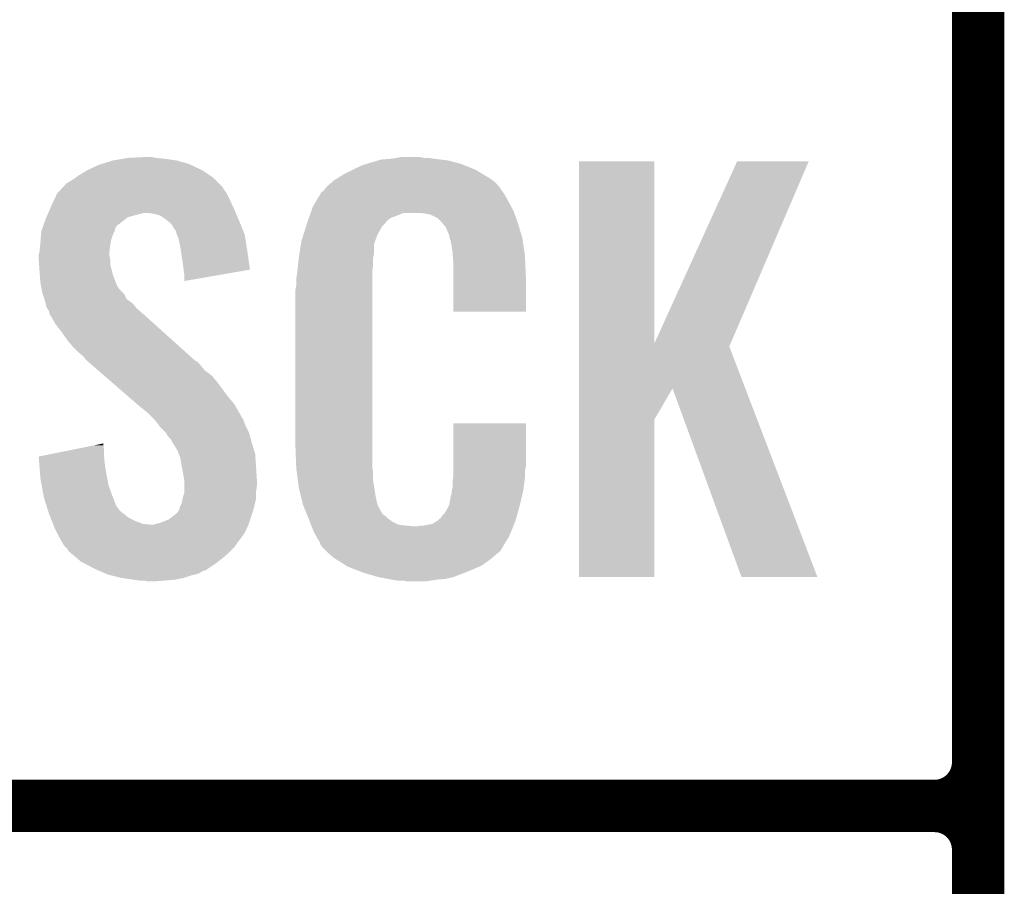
# Model space of a CAD drawing. Extents: x -1.3 to 24.2, y -3.9 to 39.7.
# Tile 13 of 42: x 1.2 to 4.1, y 8.7 to 11.2. Entities that reach past the tile are written whole.
import ezdxf

# ---------------------------------------------------------------- set-up
doc = ezdxf.new("R2010")
doc.units = 0
doc.layers.add('3V3_TO_5V_CLICK_V100_GTO', color=12, linetype='CONTINUOUS')

msp = doc.modelspace()

# ---------------------------------------------------------------- linework, layer by layer
at = {"layer": '3V3_TO_5V_CLICK_V100_GTO', "const_width": 0.1524}
for points in [[(4.0132, -0.5588), (4.0132, 18.3388)], [(4.0132, 9.017), (4.0132, 11.303)], [(-1.27, 8.89), (3.8862, 8.89)], [(-1.27, 8.89), (3.8862, 8.89)], [(4.0132, 6.477), (4.0132, 8.763)]]:
    msp.add_lwpolyline(points, dxfattribs=at)
for points in [[(3.8862, 8.89, 0.4142136), (4.0132, 9.017)], [(4.0132, 8.763, 0.4142136), (3.8862, 8.89)], [(4.0132, 8.763, 0.4142136), (3.8862, 8.89)]]:
    msp.add_lwpolyline(points, format="xyb", dxfattribs=at)
at = {"layer": '3V3_TO_5V_CLICK_V100_GTO'}
for points in [[(1.49606, 10.76706), (1.52654, 10.77214), (1.681482, 10.76706), (1.64592, 10.77214)], [(1.52654, 10.77214), (1.541782, 10.77468), (1.64592, 10.77214), (1.620518, 10.77468)], [(1.541782, 10.77468), (1.59512, 10.77722), (1.620518, 10.77468), (1.607822, 10.77722)], [(2.275842, 10.7696), (2.30632, 10.77214), (2.451102, 10.7696), (2.43078, 10.77214)], [(2.30632, 10.77214), (2.32156, 10.77468), (2.43078, 10.77214), (2.413, 10.77468)], [(2.32156, 10.77468), (2.336802, 10.77722), (2.400302, 10.77468), (2.387602, 10.77722)], [(1.422402, 10.73912), (1.455422, 10.754362), (1.755138, 10.73912), (1.72248, 10.754362)], [(1.455422, 10.754362), (1.463544, 10.7569), (1.72248, 10.754362), (1.71704, 10.7569)], [(1.463544, 10.7569), (1.49606, 10.76706), (1.71704, 10.7569), (1.681482, 10.76706)], [(2.19202, 10.73912), (2.20218, 10.7442), (2.5527, 10.73912), (2.540364, 10.7442)], [(2.20218, 10.7442), (2.22504, 10.754362), (2.540364, 10.7442), (2.515686, 10.754362)], [(2.22504, 10.754362), (2.2335, 10.7569), (2.515686, 10.754362), (2.509522, 10.7569)], [(2.2335, 10.7569), (2.267372, 10.76706), (2.509522, 10.7569), (2.471422, 10.76706)], [(2.267372, 10.76706), (2.275842, 10.7696), (2.471422, 10.76706), (2.451102, 10.7696)], [(2.852432, 10.233754), (2.85244, 10.764498), (3.070902, 10.233754), (3.07086, 10.764498)], [(2.85244, 10.764498), (2.852442, 10.76452), (3.07086, 10.764498), (2.852442, 10.76452)], [(3.070902, 10.233754), (3.31216, 10.76449), (3.292618, 10.233754), (3.520426, 10.76449)], [(3.31216, 10.76449), (3.312174, 10.76452), (3.520426, 10.76449), (3.312174, 10.76452)], [(1.37922, 10.711178), (1.389884, 10.718798), (1.793242, 10.711178), (1.785622, 10.718798)], [(1.389884, 10.718798), (1.396998, 10.72388), (1.785622, 10.718798), (1.778, 10.72388)], [(1.396998, 10.72388), (1.422398, 10.739118), (1.778, 10.72388), (1.755142, 10.739118)], [(1.422398, 10.739118), (1.422402, 10.73912), (1.755142, 10.739118), (1.755138, 10.73912)], [(2.138682, 10.70864), (2.150658, 10.716262), (2.601472, 10.70864), (2.5908, 10.716262)], [(2.150658, 10.716262), (2.166622, 10.72642), (2.5908, 10.716262), (2.57387, 10.72642)], [(2.166622, 10.72642), (2.19202, 10.73912), (2.57387, 10.72642), (2.5527, 10.73912)], [(1.345142, 10.68324), (1.349796, 10.688316), (1.818642, 10.68324), (1.816102, 10.688316)], [(1.349796, 10.688316), (1.361444, 10.701022), (1.816102, 10.688316), (1.803398, 10.701022)], [(1.361444, 10.701022), (1.366518, 10.70356), (1.803398, 10.701022), (1.80086, 10.70356)], [(1.366518, 10.70356), (1.37922, 10.711178), (1.80086, 10.70356), (1.793242, 10.711178)], [(2.11023, 10.6807), (2.11429, 10.685776), (2.626362, 10.6807), (2.623822, 10.685776)], [(2.11429, 10.685776), (2.11836, 10.690862), (2.623822, 10.685776), (2.619464, 10.690862)], [(2.11836, 10.690862), (2.132874, 10.70356), (2.619464, 10.690862), (2.608582, 10.70356)], [(2.132874, 10.70356), (2.138682, 10.70864), (2.608582, 10.70356), (2.601472, 10.70864)], [(1.325202, 10.65276), (1.333502, 10.67054), (1.83642, 10.65276), (1.82753, 10.67054)], [(1.333502, 10.67054), (1.335828, 10.673078), (1.82753, 10.67054), (1.82626, 10.673078)], [(1.335828, 10.673078), (1.345142, 10.68324), (1.82626, 10.673078), (1.818642, 10.68324)], [(2.086684, 10.64768), (2.100134, 10.67054), (2.64668, 10.64768), (2.633982, 10.67054)], [(2.100134, 10.67054), (2.103126, 10.675622), (2.633982, 10.67054), (2.630172, 10.675622)], [(2.103126, 10.675622), (2.108202, 10.678164), (2.630172, 10.675622), (2.628264, 10.678164)], [(2.108202, 10.678164), (2.11023, 10.6807), (2.628264, 10.678164), (2.626362, 10.6807)], [(1.312454, 10.62482), (1.31572, 10.63244), (1.84912, 10.62482), (1.845658, 10.63244)], [(1.31572, 10.63244), (1.325202, 10.65276), (1.845658, 10.63244), (1.83642, 10.65276)], [(2.073272, 10.619738), (2.07772, 10.632442), (2.66192, 10.619738), (2.654992, 10.632442)], [(2.07772, 10.632442), (2.086684, 10.64768), (2.654992, 10.632442), (2.64668, 10.64768)], [(1.30048, 10.596878), (1.302656, 10.601958), (1.532888, 10.596878), (1.539238, 10.601958)], [(1.302656, 10.601958), (1.305922, 10.60958), (1.539238, 10.601958), (1.56718, 10.60958)], [(1.305922, 10.60958), (1.3081, 10.61466), (1.56718, 10.60958), (1.587498, 10.61466)], [(1.3081, 10.61466), (1.312454, 10.62482), (1.853476, 10.61466), (1.84912, 10.62482)], [(1.615438, 10.61212), (1.595118, 10.61466), (1.854564, 10.61212), (1.853476, 10.61466)], [(1.63322, 10.607042), (1.615438, 10.61212), (1.85674, 10.607042), (1.854564, 10.61212)], [(1.64846, 10.59688), (1.63322, 10.607042), (1.861096, 10.59688), (1.85674, 10.607042)], [(2.062604, 10.589256), (2.066162, 10.599418), (2.291078, 10.589256), (2.30378, 10.599418)], [(2.066162, 10.599418), (2.071494, 10.614658), (2.30378, 10.599418), (2.341876, 10.614658)], [(2.071494, 10.614658), (2.071496, 10.61466), (2.341876, 10.614658), (2.390138, 10.61466)], [(2.071496, 10.61466), (2.073272, 10.619738), (2.663734, 10.61466), (2.66192, 10.619738)], [(2.40792, 10.61212), (2.390138, 10.61466), (2.664642, 10.61212), (2.663734, 10.61466)], [(2.420618, 10.60958), (2.40792, 10.61212), (2.665548, 10.60958), (2.664642, 10.61212)], [(2.440936, 10.599422), (2.420618, 10.60958), (2.669176, 10.599422), (2.665548, 10.60958)], [(2.448562, 10.5918), (2.440936, 10.599422), (2.671898, 10.5918), (2.669176, 10.599422)], [(1.287782, 10.561322), (1.291408, 10.571478), (1.50114, 10.561322), (1.503678, 10.571478)], [(1.291408, 10.571478), (1.294128, 10.579096), (1.503678, 10.571478), (1.50876, 10.579096)], [(1.294128, 10.579096), (1.295036, 10.581638), (1.50876, 10.579096), (1.513838, 10.581638)], [(1.295036, 10.581638), (1.30048, 10.596878), (1.513838, 10.581638), (1.532888, 10.596878)], [(1.657986, 10.58926), (1.64846, 10.59688), (1.86436, 10.58926), (1.861096, 10.59688)], [(1.661158, 10.586722), (1.657986, 10.58926), (1.865376, 10.586722), (1.86436, 10.58926)], [(1.668778, 10.5791), (1.661158, 10.586722), (1.868424, 10.5791), (1.865376, 10.586722)], [(1.673858, 10.568944), (1.668778, 10.5791), (1.872486, 10.568944), (1.868424, 10.5791)], [(2.050312, 10.551158), (2.057532, 10.574018), (2.26568, 10.551158), (2.278378, 10.574018)], [(2.057532, 10.574018), (2.05994, 10.58164), (2.278378, 10.574018), (2.285998, 10.58164)], [(2.05994, 10.58164), (2.060828, 10.58418), (2.285998, 10.58164), (2.288538, 10.58418)], [(2.060828, 10.58418), (2.062604, 10.589256), (2.288538, 10.58418), (2.291078, 10.589256)], [(2.455094, 10.58418), (2.448562, 10.5918), (2.674618, 10.58418), (2.671898, 10.5918)], [(2.463798, 10.574022), (2.455094, 10.58418), (2.677606, 10.574022), (2.674618, 10.58418)], [(2.473958, 10.551162), (2.463798, 10.574022), (2.684332, 10.551162), (2.677606, 10.574022)], [(1.285826, 10.53592), (1.286998, 10.551158), (1.49098, 10.53592), (1.49606, 10.551158)], [(1.286998, 10.551158), (1.28778, 10.561318), (1.49606, 10.551158), (1.50114, 10.561318)], [(1.28778, 10.561318), (1.287782, 10.561322), (1.50114, 10.561318), (1.50114, 10.561322)], [(1.678934, 10.563866), (1.673858, 10.568944), (1.874518, 10.563866), (1.872486, 10.568944)], [(1.67894, 10.561324), (1.678934, 10.563866), (1.875534, 10.561324), (1.874518, 10.563866)], [(1.682752, 10.551158), (1.67894, 10.561324), (1.8796, 10.551158), (1.875534, 10.561324)], [(1.686558, 10.541002), (1.682752, 10.551158), (1.881204, 10.541002), (1.8796, 10.551158)], [(2.0447, 10.533382), (2.050312, 10.551158), (2.259216, 10.533382), (2.26568, 10.551158)], [(2.475994, 10.540998), (2.473958, 10.551162), (2.68732, 10.540998), (2.684332, 10.551162)], [(1.2827, 10.502902), (1.284476, 10.52068), (1.486216, 10.502902), (1.48844, 10.52068)], [(1.284476, 10.52068), (1.28524, 10.5283), (1.48844, 10.52068), (1.48971, 10.5283)], [(1.28524, 10.5283), (1.285826, 10.53592), (1.48971, 10.5283), (1.49098, 10.53592)], [(1.69164, 10.51814), (1.686558, 10.541002), (1.884814, 10.51814), (1.881204, 10.541002)], [(1.694048, 10.5029), (1.69164, 10.51814), (1.88722, 10.5029), (1.884814, 10.51814)], [(2.038682, 10.495278), (2.043094, 10.523216), (2.25552, 10.495278), (2.25552, 10.523216)], [(2.043094, 10.523216), (2.0447, 10.533382), (2.25552, 10.523216), (2.259216, 10.533382)], [(2.4765, 10.538462), (2.475994, 10.540998), (2.687702, 10.538462), (2.68732, 10.540998)], [(2.479038, 10.533384), (2.4765, 10.538462), (2.688464, 10.533384), (2.687702, 10.538462)], [(2.47904, 10.530842), (2.479038, 10.533384), (2.688844, 10.530842), (2.688464, 10.533384)], [(2.48158, 10.518138), (2.47904, 10.530842), (2.69075, 10.518138), (2.688844, 10.530842)], [(2.48412, 10.50036), (2.48158, 10.518138), (2.693416, 10.50036), (2.69075, 10.518138)], [(1.28016, 10.492742), (1.282064, 10.500358), (1.4859, 10.492742), (1.4859, 10.500358)], [(1.28016, 10.490198), (1.28016, 10.492742), (1.4859, 10.490198), (1.4859, 10.492742)], [(1.28016, 10.480038), (1.28016, 10.490198), (1.48844, 10.480038), (1.4859, 10.490198)], [(1.282064, 10.500358), (1.2827, 10.502902), (1.4859, 10.500358), (1.486216, 10.502902)], [(1.69926, 10.46988), (1.694048, 10.5029), (1.891926, 10.46988), (1.88722, 10.5029)], [(2.036796, 10.482578), (2.03708, 10.48512), (2.25298, 10.482578), (2.253488, 10.48512)], [(2.03708, 10.48512), (2.038682, 10.495278), (2.253488, 10.48512), (2.25552, 10.495278)], [(2.484902, 10.490198), (2.48412, 10.50036), (2.69494, 10.490198), (2.693416, 10.50036)], [(2.48666, 10.46734), (2.484902, 10.490198), (2.695894, 10.46734), (2.69494, 10.490198)], [(1.28125, 10.464798), (1.28016, 10.480038), (1.48844, 10.464798), (1.48844, 10.480038)], [(1.2827, 10.44448), (1.28125, 10.464798), (1.493522, 10.44448), (1.48844, 10.464798)], [(1.7018, 10.44956), (1.69926, 10.46988), (1.89482, 10.44956), (1.891926, 10.46988)], [(2.032282, 10.441938), (2.03454, 10.46226), (2.25044, 10.441938), (2.25298, 10.46226)], [(2.03454, 10.46226), (2.036796, 10.482578), (2.25298, 10.46226), (2.25298, 10.482578)], [(2.48666, 10.42924), (2.48666, 10.46734), (2.69748, 10.42924), (2.695894, 10.46734)], [(1.283482, 10.434318), (1.2827, 10.44448), (1.496062, 10.434318), (1.493522, 10.44448)], [(1.28524, 10.41146), (1.283482, 10.434318), (1.504856, 10.41146), (1.496062, 10.434318)], [(1.701802, 10.449556), (1.7018, 10.44956), (1.89482, 10.449556), (1.89482, 10.44956)], [(1.70434, 10.43178), (1.701802, 10.449556), (1.792182, 10.43178), (1.89482, 10.449556)], [(1.70434, 10.416566), (1.70434, 10.43178), (1.70434, 10.416566), (1.792182, 10.43178)], [(2.02946, 10.42162), (2.032, 10.4394), (2.25044, 10.42162), (2.25044, 10.4394)], [(2.032, 10.4394), (2.032282, 10.441938), (2.25044, 10.4394), (2.25044, 10.441938)], [(2.48666, 10.327662), (2.48666, 10.42924), (2.697458, 10.327662), (2.69748, 10.42924)], [(1.287088, 10.4013), (1.28524, 10.41146), (1.508764, 10.4013), (1.504856, 10.41146)], [(1.28755, 10.398756), (1.287088, 10.4013), (1.511302, 10.398756), (1.508764, 10.4013)], [(1.288474, 10.39368), (1.28755, 10.398756), (1.513842, 10.39368), (1.511302, 10.398756)], [(2.02692, 10.391142), (2.02946, 10.403842), (2.25044, 10.391142), (2.25044, 10.403842)], [(2.02946, 10.403842), (2.02946, 10.42162), (2.25044, 10.403842), (2.25044, 10.42162)], [(1.29032, 10.38352), (1.288474, 10.39368), (1.524, 10.38352), (1.513842, 10.39368)], [(1.292016, 10.378436), (1.29032, 10.38352), (1.529082, 10.378436), (1.524, 10.38352)], [(1.297094, 10.3632), (1.292016, 10.378436), (1.536704, 10.3632), (1.529082, 10.378436)], [(2.02692, 9.94156), (2.02692, 10.391142), (2.25044, 9.94156), (2.25044, 10.391142)], [(1.29794, 10.360658), (1.297094, 10.3632), (1.540516, 10.360658), (1.536704, 10.3632)], [(1.299846, 10.353038), (1.29794, 10.360658), (1.551942, 10.353038), (1.540516, 10.360658)], [(1.303018, 10.340342), (1.299846, 10.353038), (1.562824, 10.340342), (1.551942, 10.353038)], [(1.30607, 10.335258), (1.303018, 10.340342), (1.56718, 10.335258), (1.562824, 10.340342)], [(1.31064, 10.327642), (1.30607, 10.335258), (1.576068, 10.327642), (1.56718, 10.335258)], [(1.312546, 10.32002), (1.31064, 10.327642), (1.58496, 10.32002), (1.576068, 10.327642)], [(1.313178, 10.317486), (1.312546, 10.32002), (1.587782, 10.317486), (1.58496, 10.32002)], [(1.315718, 10.31494), (1.313178, 10.317486), (1.590616, 10.31494), (1.587782, 10.317486)], [(1.328418, 10.292082), (1.315718, 10.31494), (1.616062, 10.292082), (1.590616, 10.31494)], [(2.697458, 10.32764), (2.48666, 10.327662), (2.697458, 10.32764), (2.697458, 10.327662)], [(1.3462, 10.26922), (1.328418, 10.292082), (1.641512, 10.26922), (1.616062, 10.292082)], [(1.36398, 10.243818), (1.3462, 10.26922), (1.66979, 10.243818), (1.641512, 10.26922)], [(1.37922, 10.22604), (1.36398, 10.243818), (1.689582, 10.22604), (1.66979, 10.243818)], [(2.852432, 10.226032), (2.852432, 10.233754), (3.289304, 10.226032), (3.292618, 10.233754)], [(1.397, 10.20826), (1.37922, 10.22604), (1.709374, 10.20826), (1.689582, 10.22604)], [(1.409698, 10.198102), (1.397, 10.20826), (1.720682, 10.198102), (1.709374, 10.20826)], [(1.41732, 10.187942), (1.409698, 10.198102), (1.731992, 10.187942), (1.720682, 10.198102)], [(2.852428, 10.104082), (2.852432, 10.226032), (3.335954, 10.104082), (3.289304, 10.226032)], [(1.41986, 10.185398), (1.41732, 10.187942), (1.734824, 10.185398), (1.731992, 10.187942)], [(1.422792, 10.182858), (1.41986, 10.185398), (1.7399, 10.182858), (1.734824, 10.185398)], [(1.434512, 10.1727), (1.422792, 10.182858), (1.75006, 10.1727), (1.7399, 10.182858)], [(1.4521, 10.157458), (1.434512, 10.1727), (1.762762, 10.157458), (1.75006, 10.1727)], [(1.472616, 10.139678), (1.4521, 10.157458), (1.785622, 10.139678), (1.762762, 10.157458)], [(1.501922, 10.11428), (1.472616, 10.139678), (1.80594, 10.11428), (1.785622, 10.139678)], [(1.53416, 10.08634), (1.501922, 10.11428), (1.82626, 10.08634), (1.80594, 10.11428)], [(1.566402, 10.058398), (1.53416, 10.08634), (1.849122, 10.058398), (1.82626, 10.08634)], [(2.852428, 10.012676), (2.852428, 10.104082), (3.07086, 10.012676), (3.124176, 10.104082)], [(3.324856, 9.555496), (3.124176, 10.104082), (3.545802, 9.555496), (3.335954, 10.104082)], [(1.57226, 10.05332), (1.566402, 10.058398), (1.852086, 10.05332), (1.849122, 10.058398)], [(1.597658, 10.033002), (1.57226, 10.05332), (1.863936, 10.033002), (1.852086, 10.05332)], [(1.60274, 10.02792), (1.597658, 10.033002), (1.8669, 10.02792), (1.863936, 10.033002)], [(1.607822, 10.022838), (1.60274, 10.02792), (1.869442, 10.022838), (1.8669, 10.02792)], [(1.61544, 10.01522), (1.607822, 10.022838), (1.87452, 10.01522), (1.869442, 10.022838)], [(1.617978, 10.01268), (1.61544, 10.01522), (1.875474, 10.01268), (1.87452, 10.01522)], [(1.631318, 9.9949), (1.617978, 10.01268), (1.88214, 9.9949), (1.875474, 10.01268)], [(2.486664, 9.878058), (2.48668, 10.002498), (2.69748, 9.878058), (2.69748, 10.002498)], [(2.48668, 10.002498), (2.486682, 10.00252), (2.69748, 10.002498), (2.486682, 10.00252)], [(2.85242, 9.555502), (2.852428, 10.012676), (3.070838, 9.555502), (3.07086, 10.012676)], [(1.63322, 9.992362), (1.631318, 9.9949), (1.88341, 9.992362), (1.88214, 9.9949)], [(1.648458, 9.977122), (1.63322, 9.992362), (1.89103, 9.977122), (1.88341, 9.992362)], [(1.650156, 9.974578), (1.648458, 9.977122), (1.892302, 9.974578), (1.89103, 9.977122)], [(1.65862, 9.96188), (1.650156, 9.974578), (1.895766, 9.96188), (1.892302, 9.974578)], [(1.44316, 9.939018), (1.46812, 9.944074), (1.46812, 9.939018), (1.46812, 9.944074)], [(1.666236, 9.954262), (1.65862, 9.96188), (1.897842, 9.954262), (1.895766, 9.96188)], [(1.66878, 9.946644), (1.666236, 9.954262), (1.89992, 9.946644), (1.897842, 9.954262)], [(1.668784, 9.94664), (1.66878, 9.946644), (1.89992, 9.94664), (1.89992, 9.946644)], [(1.671318, 9.944102), (1.668784, 9.94664), (1.900702, 9.944102), (1.89992, 9.94664)], [(1.684018, 9.923782), (1.671318, 9.944102), (1.906954, 9.923782), (1.900702, 9.944102)], [(2.029272, 9.87806), (2.02692, 9.94156), (2.25044, 9.87806), (2.25044, 9.94156)], [(1.28018, 9.906004), (1.367924, 9.923778), (1.47066, 9.906004), (1.47066, 9.923778)], [(1.367924, 9.923778), (1.44316, 9.939018), (1.47066, 9.923778), (1.46812, 9.939018)], [(1.68783, 9.913618), (1.684018, 9.923782), (1.91008, 9.913618), (1.906954, 9.923782)], [(1.691638, 9.903462), (1.68783, 9.913618), (1.910758, 9.903462), (1.91008, 9.913618)], [(1.280384, 9.90346), (1.28018, 9.906004), (1.47066, 9.90346), (1.47066, 9.906004)], [(1.282408, 9.87806), (1.280384, 9.90346), (1.4732, 9.87806), (1.47066, 9.90346)], [(1.69688, 9.87552), (1.691638, 9.903462), (1.91262, 9.87552), (1.910758, 9.903462)], [(1.28524, 9.842498), (1.282408, 9.87806), (1.479668, 9.842498), (1.4732, 9.87806)], [(1.69926, 9.86282), (1.69688, 9.87552), (1.913414, 9.86282), (1.91262, 9.87552)], [(1.703918, 9.834882), (1.69926, 9.86282), (1.91516, 9.834882), (1.913414, 9.86282)], [(2.02946, 9.87298), (2.029272, 9.87806), (2.251166, 9.87298), (2.25044, 9.87806)], [(2.031118, 9.860278), (2.02946, 9.87298), (2.25298, 9.860278), (2.251166, 9.87298)], [(2.0341, 9.837418), (2.031118, 9.860278), (2.25298, 9.837418), (2.25298, 9.860278)], [(2.48666, 9.862818), (2.486664, 9.878058), (2.69494, 9.862818), (2.69748, 9.878058)], [(2.48666, 9.850122), (2.48666, 9.862818), (2.69494, 9.850122), (2.69494, 9.862818)], [(1.288936, 9.82218), (1.28524, 9.842498), (1.483362, 9.82218), (1.479668, 9.842498)], [(1.70434, 9.832342), (1.703918, 9.834882), (1.91516, 9.832342), (1.91516, 9.834882)], [(1.70434, 9.82218), (1.70434, 9.832342), (1.91516, 9.82218), (1.91516, 9.832342)], [(2.03708, 9.814562), (2.0341, 9.837418), (2.25659, 9.814562), (2.25298, 9.837418)], [(2.48412, 9.83234), (2.485934, 9.84504), (2.693246, 9.83234), (2.69494, 9.84504)], [(2.48412, 9.817102), (2.48412, 9.83234), (2.691214, 9.817102), (2.693246, 9.83234)], [(2.485934, 9.84504), (2.48666, 9.850122), (2.69494, 9.84504), (2.69494, 9.850122)], [(1.294016, 9.79424), (1.288936, 9.82218), (1.49352, 9.79424), (1.483362, 9.82218)], [(1.699262, 9.786622), (1.70434, 9.801864), (1.91262, 9.786622), (1.91262, 9.801864)], [(1.70434, 9.804398), (1.70434, 9.82218), (1.91262, 9.804398), (1.91516, 9.82218)], [(1.70434, 9.801864), (1.70434, 9.804398), (1.91262, 9.801864), (1.91262, 9.804398)], [(2.043432, 9.78916), (2.03708, 9.814562), (2.2606, 9.78916), (2.25659, 9.814562)], [(2.479042, 9.791704), (2.48158, 9.796784), (2.686274, 9.791704), (2.687468, 9.796784)], [(2.48158, 9.804402), (2.482088, 9.806942), (2.689262, 9.804402), (2.68986, 9.806942)], [(2.48158, 9.796784), (2.48158, 9.804402), (2.687468, 9.796784), (2.689262, 9.804402)], [(2.482088, 9.806942), (2.48412, 9.817102), (2.68986, 9.806942), (2.691214, 9.817102)], [(1.2954, 9.78662), (1.294016, 9.79424), (1.496568, 9.78662), (1.49352, 9.79424)], [(1.301016, 9.768836), (1.2954, 9.78662), (1.50368, 9.768836), (1.496568, 9.78662)], [(1.30182, 9.766294), (1.301016, 9.768836), (1.503684, 9.766294), (1.50368, 9.768836)], [(1.69164, 9.761222), (1.69672, 9.771382), (1.90754, 9.761222), (1.909798, 9.771382)], [(1.69672, 9.771382), (1.698836, 9.784078), (1.909798, 9.771382), (1.91262, 9.784078)], [(1.698836, 9.784078), (1.699262, 9.786622), (1.91262, 9.784078), (1.91262, 9.786622)], [(2.049146, 9.766298), (2.043432, 9.78916), (2.26568, 9.766298), (2.2606, 9.78916)], [(2.473962, 9.763762), (2.47904, 9.789162), (2.6797, 9.763762), (2.685676, 9.789162)], [(2.47904, 9.789162), (2.479042, 9.791704), (2.685676, 9.789162), (2.686274, 9.791704)], [(1.304224, 9.75868), (1.30182, 9.766294), (1.50876, 9.75868), (1.503684, 9.766294)], [(1.307432, 9.748518), (1.304224, 9.75868), (1.516382, 9.748518), (1.50876, 9.75868)], [(1.31064, 9.738358), (1.307432, 9.748518), (1.529082, 9.738358), (1.516382, 9.748518)], [(1.67894, 9.738362), (1.68402, 9.74344), (1.900682, 9.738362), (1.902204, 9.74344)], [(1.68402, 9.74344), (1.689102, 9.751062), (1.902204, 9.74344), (1.904492, 9.751062)], [(1.689102, 9.751062), (1.69164, 9.761222), (1.904492, 9.751062), (1.90754, 9.761222)], [(2.04978, 9.763762), (2.049146, 9.766298), (2.26695, 9.763762), (2.26568, 9.766298)], [(2.057102, 9.74598), (2.04978, 9.763762), (2.275842, 9.74598), (2.26695, 9.763762)], [(2.05815, 9.743436), (2.057102, 9.74598), (2.278382, 9.743436), (2.275842, 9.74598)], [(2.06024, 9.73836), (2.05815, 9.743436), (2.280924, 9.73836), (2.278382, 9.743436)], [(2.451102, 9.73074), (2.461262, 9.740902), (2.670528, 9.73074), (2.67335, 9.740902)], [(2.461262, 9.740902), (2.47396, 9.76376), (2.67335, 9.740902), (2.6797, 9.76376)], [(2.47396, 9.76376), (2.473962, 9.763762), (2.6797, 9.76376), (2.6797, 9.763762)], [(1.314706, 9.728198), (1.31064, 9.738358), (1.541782, 9.728198), (1.529082, 9.738358)], [(1.318768, 9.71804), (1.314706, 9.728198), (1.5621, 9.71804), (1.541782, 9.728198)], [(1.321816, 9.71042), (1.318768, 9.71804), (1.582422, 9.71042), (1.5621, 9.71804)], [(1.612902, 9.70788), (1.633222, 9.712962), (1.890606, 9.70788), (1.8923, 9.712962)], [(1.633222, 9.712962), (1.658622, 9.723122), (1.8923, 9.712962), (1.895686, 9.723122)], [(1.658622, 9.723122), (1.67555, 9.73582), (1.895686, 9.723122), (1.89992, 9.73582)], [(1.67555, 9.73582), (1.67894, 9.738362), (1.89992, 9.73582), (1.900682, 9.738362)], [(2.062332, 9.733278), (2.06024, 9.73836), (2.288542, 9.733278), (2.280924, 9.73836)], [(2.06547, 9.72566), (2.062332, 9.733278), (2.29616, 9.72566), (2.288542, 9.733278)], [(2.06756, 9.72058), (2.06547, 9.72566), (2.303782, 9.72058), (2.29616, 9.72566)], [(2.069514, 9.7155), (2.06756, 9.72058), (2.311402, 9.7155), (2.303782, 9.72058)], [(2.072446, 9.70788), (2.069514, 9.7155), (2.326644, 9.70788), (2.311402, 9.7155)], [(2.425702, 9.71042), (2.438394, 9.718038), (2.663862, 9.71042), (2.667, 9.718038)], [(2.438394, 9.718038), (2.438402, 9.718042), (2.667, 9.718038), (2.667, 9.718042)], [(2.438402, 9.718042), (2.446026, 9.72566), (2.667, 9.718042), (2.669116, 9.72566)], [(2.446026, 9.72566), (2.448566, 9.725674), (2.669116, 9.72566), (2.66912, 9.725674)], [(2.448566, 9.725674), (2.451102, 9.73074), (2.66912, 9.725674), (2.670528, 9.73074)], [(1.322832, 9.70788), (1.321816, 9.71042), (1.605282, 9.70788), (1.582422, 9.71042)], [(1.323848, 9.70534), (1.322832, 9.70788), (1.88976, 9.70534), (1.890606, 9.70788)], [(1.32588, 9.70026), (1.323848, 9.70534), (1.887218, 9.70026), (1.88976, 9.70534)], [(1.33604, 9.67994), (1.32588, 9.70026), (1.877058, 9.67994), (1.887218, 9.70026)], [(2.0744, 9.7028), (2.072446, 9.70788), (2.372362, 9.7028), (2.326644, 9.70788)], [(2.08026, 9.68756), (2.0744, 9.7028), (2.654448, 9.68756), (2.660724, 9.7028)], [(2.087318, 9.67486), (2.08026, 9.68756), (2.64922, 9.67486), (2.654448, 9.68756)], [(2.372362, 9.7028), (2.382522, 9.702802), (2.660724, 9.7028), (2.660726, 9.702802)], [(2.382522, 9.702802), (2.390144, 9.70534), (2.660726, 9.702802), (2.66177, 9.70534)], [(2.400302, 9.70534), (2.425702, 9.71042), (2.66177, 9.70534), (2.663862, 9.71042)], [(1.33731, 9.6774), (1.33604, 9.67994), (1.87452, 9.6774), (1.877058, 9.67994)], [(1.34112, 9.66978), (1.33731, 9.6774), (1.86944, 9.66978), (1.87452, 9.6774)], [(1.348176, 9.65708), (1.34112, 9.66978), (1.85928, 9.65708), (1.86944, 9.66978)], [(1.353818, 9.646922), (1.348176, 9.65708), (1.852506, 9.646922), (1.85928, 9.65708)], [(2.092962, 9.664698), (2.087318, 9.67486), (2.643122, 9.664698), (2.64922, 9.67486)], [(2.098038, 9.657084), (2.092962, 9.664698), (2.638554, 9.657084), (2.643122, 9.664698)], [(2.10058, 9.649464), (2.098038, 9.657084), (2.633982, 9.649464), (2.638554, 9.657084)], [(1.358902, 9.641838), (1.353818, 9.646922), (1.849118, 9.641838), (1.852506, 9.646922)], [(1.363978, 9.63676), (1.358902, 9.641838), (1.84404, 9.63676), (1.849118, 9.641838)], [(1.366518, 9.631684), (1.363978, 9.63676), (1.838964, 9.631684), (1.84404, 9.63676)], [(1.37245, 9.6266), (1.366518, 9.631684), (1.83388, 9.6266), (1.838964, 9.631684)], [(1.390228, 9.61136), (1.37245, 9.6266), (1.816102, 9.61136), (1.83388, 9.6266)], [(2.103114, 9.646926), (2.10058, 9.649464), (2.632458, 9.646926), (2.633982, 9.649464)], [(2.10312, 9.644386), (2.103114, 9.646926), (2.630934, 9.644386), (2.632458, 9.646926)], [(2.110744, 9.63676), (2.10312, 9.644386), (2.62636, 9.63676), (2.630934, 9.644386)], [(2.115824, 9.631678), (2.110744, 9.63676), (2.623816, 9.631678), (2.62636, 9.63676)], [(2.1209, 9.626598), (2.115824, 9.631678), (2.617466, 9.626598), (2.623816, 9.631678)], [(2.126826, 9.62152), (2.1209, 9.626598), (2.61112, 9.62152), (2.617466, 9.626598)], [(1.40208, 9.6012), (1.390228, 9.61136), (1.803038, 9.6012), (1.816102, 9.61136)], [(1.416368, 9.59358), (1.40208, 9.6012), (1.79324, 9.59358), (1.803038, 9.6012)], [(2.138678, 9.61136), (2.126826, 9.62152), (2.599268, 9.61136), (2.61112, 9.62152)], [(2.146808, 9.60628), (2.138678, 9.61136), (2.593342, 9.60628), (2.599268, 9.61136)], [(2.17526, 9.5885), (2.146808, 9.60628), (2.56794, 9.5885), (2.593342, 9.60628)], [(1.44018, 9.58088), (1.416368, 9.59358), (1.77419, 9.58088), (1.79324, 9.59358)], [(1.44599, 9.578338), (1.44018, 9.58088), (1.770378, 9.578338), (1.77419, 9.58088)], [(1.451796, 9.575798), (1.44599, 9.578338), (1.767834, 9.575798), (1.770378, 9.578338)], [(1.457598, 9.57326), (1.451796, 9.575798), (1.757678, 9.57326), (1.767834, 9.575798)], [(1.475018, 9.565638), (1.457598, 9.57326), (1.744978, 9.565638), (1.757678, 9.57326)], [(2.17932, 9.585962), (2.17526, 9.5885), (2.562018, 9.585962), (2.56794, 9.5885)], [(2.211976, 9.57326), (2.17932, 9.585962), (2.53238, 9.57326), (2.562018, 9.585962)], [(2.22504, 9.568178), (2.211976, 9.57326), (2.51931, 9.568178), (2.53238, 9.57326)], [(2.268218, 9.55548), (2.22504, 9.568178), (2.486658, 9.55548), (2.51931, 9.568178)], [(1.480818, 9.5631), (1.475018, 9.565638), (1.734824, 9.5631), (1.744978, 9.565638)], [(1.49098, 9.56056), (1.480818, 9.5631), (1.724662, 9.56056), (1.734824, 9.5631)], [(1.52146, 9.55294), (1.49098, 9.56056), (1.701798, 9.55294), (1.724662, 9.56056)], [(1.55702, 9.54786), (1.52146, 9.55294), (1.6764, 9.54786), (1.701798, 9.55294)], [(1.572258, 9.54532), (1.55702, 9.54786), (1.64592, 9.54532), (1.6764, 9.54786)], [(1.597658, 9.54278), (1.587498, 9.54532), (1.612902, 9.54278), (1.64592, 9.54532)], [(2.295314, 9.5504), (2.268218, 9.55548), (2.463798, 9.5504), (2.486658, 9.55548)], [(2.30886, 9.54786), (2.295314, 9.5504), (2.43586, 9.54786), (2.463798, 9.5504)], [(2.324098, 9.54532), (2.30886, 9.54786), (2.420618, 9.54532), (2.43586, 9.54786)], [(2.352038, 9.54278), (2.341878, 9.54532), (2.405378, 9.54278), (2.420618, 9.54532)], [(3.070838, 9.55548), (2.85242, 9.555502), (3.070838, 9.55548), (3.070838, 9.555502)], [(3.545808, 9.55548), (3.545802, 9.555496), (3.545808, 9.55548), (3.324856, 9.555496)]]:
    msp.add_solid(points, dxfattribs=at)

doc.saveas('drawing.dxf')
